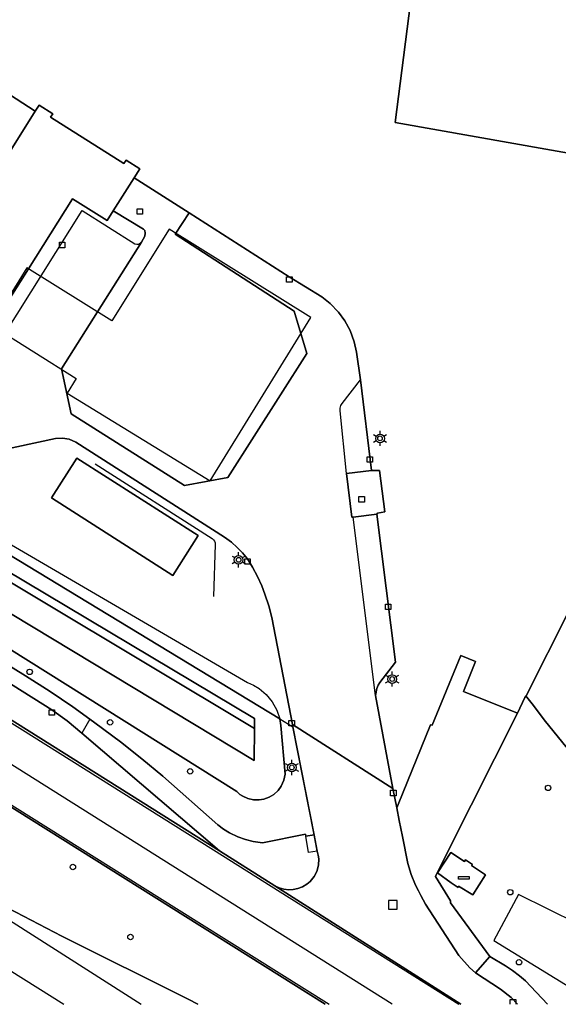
# Model space of a CAD drawing. Header units: metres. Extents: x 108000 to 109000, y 423600 to 424200.
# Tile 2 of 106: x 108080 to 108130, y 423600 to 423691. Entities that reach past the tile are written whole.
import ezdxf

# ---------------------------------------------------------------- set-up
doc = ezdxf.new("R2010")
doc.units = ezdxf.units.M
doc.header["$MEASUREMENT"] = 0
for name, color, linetype in [('Erf', 10, 'Continuous'), ('gesloten verharding', 10, 'Continuous'), ('groenvoorziening', 10, 'Continuous'), ('Hek', 10, 'Continuous'), ('informatiebord', 10, 'Continuous'), ('Inrit', 10, 'Continuous'), ('inspectie- _rioolput', 10, 'Continuous'), ('kolk', 10, 'Continuous'), ('lichtmast', 10, 'Continuous'), ('Luifel', 10, 'Continuous'), ('oever_ slootkant', 10, 'Continuous'), ('open verharding', 10, 'Continuous'), ('OV-baan', 10, 'Continuous'), ('pand', 10, 'Continuous'), ('rietland', 10, 'Continuous'), ('rijbaan lokale weg', 10, 'Continuous'), ('vegetatieobject', 10, 'Continuous'), ('Voetpad', 10, 'Continuous'), ('waterloop_ sloot', 10, 'Continuous'), ('Wegmarkering', 10, 'Continuous')]:
    doc.layers.add(name, color=color, linetype=linetype)

# ---------------------------------------------------------------- blocks, each defined once
blk = doc.blocks.new('138_ACAD_1_FMEBLOCK88')
at = {"layer": 'Inrit', "color": 255}
for points in [[(2.067, -2.456), (1.807, -1.921), (1.409, -0.927), (1.085, 0.095), (0.585, 2.562), (0.3, 4.049), (0.066, 5.226), (-0.289, 7.011), (-9.575, 12.923), (-9.527, 12.702), (-7.576, 2.712), (-7.286, 1.223), (-7.186, 0.842), (-7.146, 0.516), (-7.175, -0.073), (-7.331, -0.644), (-7.57, -1.111), (-7.942, -1.57), (-8.242, -1.827), (-8.634, -2.067), (-9.061, -2.236), (-9.511, -2.332), (-9.905, -2.352), (-10.362, -2.302), (-10.804, -2.176), (-11.206, -1.985), (5.974, -12.924)], [(11.206, -12.924), (10.635, -12.307), (9.643, -11.531), (7.325, -10.014), (6.8, -9.552), (5.801, -8.419), (2.734, -3.682), (2.277, -2.886), (2.067, -2.456)]]:
    blk.add_lwpolyline(points, dxfattribs=at)
blk = doc.blocks.new('138_ACAD_1_FMEBLOCK109')
at = {"layer": 'groenvoorziening', "color": 3}
for points in [[(12.531, -1.58), (15.359, 0.606), (17.41, 1.769), (19.56, 2.736), (20.105, 2.945), (22.024, 3.569), (22.587, 3.721), (24.559, 4.146), (24.199, 4.436), (23.232, 5.039), (22.189, 5.501), (21.093, 5.812), (20.775, 5.872), (19.64, 5.982), (18.502, 5.932), (17.381, 5.724), (15.313, 5.022), (13.826, 4.363), (12.191, 3.475), (10.829, 2.586), (9.358, 1.447), (7.031, -0.162), (5.184, -2.298), (3.911, -2.968), (2.488, -3.543), (1.756, -3.774), (0.863, -4.001), (-0.042, -4.171), (-0.956, -4.284), (-1.876, -4.34), (-2.797, -4.339), (-3.716, -4.28), (-4.478, -4.187), (-5.535, -3.99), (-6.574, -3.717), (-7.59, -3.369), (-8.579, -2.948), (-9.265, -2.603), (-10.063, -2.144), (-11.325, -1.269), (-22.263, 4.166), (-24.559, -0.081), (-14.964, -5.983)], [(7.909, -5.983), (8.494, -5.458), (12.531, -1.58)]]:
    blk.add_lwpolyline(points, dxfattribs=at)
blk = doc.blocks.new('138_ACAD_1_FMEBLOCK110')
at = {"layer": 'groenvoorziening', "color": 3}
blk.add_lwpolyline([(12.124, 5.375), (10.316, 4.993), (7.365, 4.393), (4.42, 3.878, -0.024691), (-1.551, 3.281, -0.116121), (-9.346, 4.877, -0.108734), (-15.788, 9.555), (-17.666, 11.892), (-18.903, 13.511), (-19.392, 14.131), (-19.477, 14.239), (-19.587, 14.102), (-20.263, 12.637), (-26.662, -0.055), (-27.849, -2.437), (-26.467, -4.688), (-26.452, -4.859), (-22.835, -9.836), (-21.381, -10.69), (-20.714, -11.121), (-20.081, -11.6), (-19.534, -12.077), (-19.021, -12.59), (-17.498, -14.239)], format="xyb", dxfattribs=at)
blk.add_lwpolyline([(12.13, -14.239), (14.035, -12.442), (16.009, -10.9), (19.349, -8.53), (20.553, -10.23), (24.429, -7.55), (26.079, -6.35), (27.849, -4.84)], dxfattribs=at)

msp = doc.modelspace()

# ---------------------------------------------------------------- linework, layer by layer
at = {"layer": 'Erf', "color": 52, "true_color": 0xd2d200}
for points in [[(108143.004, 423676.417), (108114.631, 423681.447), (108119.485, 423719.415), (108123.855, 423752.023), (108153.563, 423737.425)], [(108077.211, 423685.156), (108081.385, 423682.481), (108081.738, 423683.041), (108083.007, 423682.241), (108082.804, 423681.92), (108089.565, 423677.644), (108089.768, 423677.965), (108091.036, 423677.163), (108090.509, 423676.326), (108095.596, 423673.082), (108104.854, 423667.179), (108107.861, 423665.351), (108108.642, 423664.728), (108109.406, 423663.925), (108109.989, 423663.114), (108110.462, 423662.235), (108110.849, 423661.196), (108111.067, 423660.221), (108111.424, 423657.684), (108112.435, 423649.312), (108113.196, 423649.309), (108113.676, 423645.47), (108113.002, 423645.372), (108112.933, 423645.255), (108114.654, 423631.602), (108113.21, 423629.719), (108113.061, 423629.474), (108112.927, 423629.157), (108112.808, 423628.533), (108114.426, 423619.935), (108114.781, 423618.15), (108114.898, 423618.439), (108117.882, 423625.813), (108118.06, 423625.768), (108120.686, 423632.199), (108122.051, 423631.656), (108120.944, 423628.895), (108125.937, 423626.876), (108126.613, 423628.341), (108126.723, 423628.478), (108130.722, 423636.362)]]:
    msp.add_lwpolyline(points, dxfattribs=at)
at = {"layer": 'gesloten verharding', "color": 255}
for points in [[(108095.596, 423673.082), (108090.509, 423676.326), (108088.59, 423673.275), (108091.368, 423671.599), (108091.512, 423671.461), (108091.549, 423671.217), (108091.512, 423670.933), (108091.2, 423670.383), (108083.808, 423658.687), (108084.691, 423654.535), (108095.165, 423647.901), (108099.182, 423648.64), (108106.478, 423660.115), (108105.31, 423664.024), (108094.315, 423671.111), (108095.596, 423673.082)], [(108082.889, 423646.774), (108094.092, 423639.613), (108096.421, 423643.29), (108085.212, 423650.447), (108082.889, 423646.774)], [(108112.435, 423649.312), (108110.141, 423649.029), (108110.621, 423644.99), (108110.765, 423644.977), (108112.933, 423645.255), (108113.002, 423645.372), (108113.676, 423645.47), (108113.196, 423649.309), (108112.435, 423649.312)]]:
    msp.add_lwpolyline(points, dxfattribs=at)
at = {"layer": 'groenvoorziening', "color": 3}
msp.add_line((108103.966, 423626.351), (108105.188, 423625.626), dxfattribs=at)
for points in [[(108108.159, 423600), (108049.667, 423636.698), (108012.196, 423660.181), (108008.174, 423662.708), (108000, 423667.844)], [(108042.156, 423663.697), (108042.416, 423663.673), (108042.946, 423663.538), (108100.99, 423629.723), (108101.546, 423629.479), (108102.066, 423629.165), (108102.729, 423628.606), (108103.278, 423627.935), (108103.695, 423627.175), (108103.966, 423626.351)], [(108042.156, 423663.697), (108078.222, 423642.334), (108078.835, 423641.597), (108103.966, 423626.351)], [(108103.966, 423626.351), (108104.063, 423625.752), (108104.468, 423621.256), (108104.353, 423620.687), (108104.116, 423620.156), (108103.811, 423619.739), (108103.43, 423619.39), (108102.988, 423619.122), (108102.502, 423618.947), (108102.055, 423618.874), (108101.539, 423618.887), (108101.035, 423619.001), (108100.563, 423619.212), (108100.293, 423619.389), (108100.002, 423619.642), (108038.834, 423657.966)], [(108105.188, 423625.626), (108105.14, 423625.847), (108103.23, 423635.716), (108102.954, 423636.813), (108102.603, 423637.888), (108102.306, 423638.64), (108101.903, 423639.522), (108101.447, 423640.378), (108100.979, 423641.148), (108100.534, 423641.693), (108100.047, 423642.2), (108099.52, 423642.665), (108098.859, 423643.151), (108085.118, 423651.906), (108084.527, 423652.177), (108083.887, 423652.296), (108083.239, 423652.256), (108077.646, 423651.04)], [(108082.889, 423646.774), (108085.212, 423650.447), (108096.421, 423643.29), (108094.092, 423639.613), (108082.889, 423646.774)], [(108072.09, 423635.542), (108080.478, 423630.345), (108082.758, 423628.875), (108084.843, 423627.46), (108086.414, 423626.341), (108086.895, 423625.998), (108089.245, 423624.233), (108091.222, 423622.671), (108093.163, 423621.064), (108098.261, 423616.572), (108098.773, 423616.182), (108099.317, 423615.84), (108100.087, 423615.462), (108100.793, 423615.209), (108101.522, 423615.03), (108102.372, 423614.92), (108106.346, 423615.721), (108106.379, 423615.52), (108107.139, 423615.636), (108105.188, 423625.626)], [(108121.047, 423613.191), (108121.138, 423613.336), (108121.781, 423612.907), (108121.676, 423612.814), (108122.977, 423611.949), (108121.806, 423610.102), (108120.488, 423610.92), (108120.447, 423610.801), (108119.812, 423611.221), (108118.556, 423612.144), (108119.766, 423614.021), (108121.047, 423613.191)]]:
    msp.add_lwpolyline(points, dxfattribs=at)
msp.add_lwpolyline([(108000, 423657.376), (108003.093, 423655.436), (108006.239, 423653.463), (108006.976, 423652.971), (108030.368, 423638.37), (108046.419, 423628.311), (108063.942, 423617.267), (108069.793, 423613.61), (108069.825, 423613.751), (108070.517, 423613.32, 0.016127), (108073.171, 423611.843), (108083.836, 423606.284), (108095.499, 423600.487), (108096.4, 423600)], format="xyb", dxfattribs=at)
at = {"layer": 'Hek', "color": 30}
msp.add_lwpolyline([(108082.889, 423646.774), (108094.092, 423639.613), (108096.421, 423643.29), (108085.212, 423650.447), (108082.889, 423646.774)], dxfattribs=at)
msp.add_lwpolyline([(108086.92, 423649.918), (108097.741, 423643.013, -0.207328), (108098.016, 423642.469), (108097.848, 423637.655)], format="xyb", dxfattribs=at)
at = {"layer": 'informatiebord', "color": 30, "true_color": 0xf07a00}
msp.add_lwpolyline([(108120.473, 423611.794), (108121.473, 423611.794), (108121.473, 423611.544), (108120.473, 423611.544), (108120.473, 423611.794)], dxfattribs=at)
at = {"layer": 'inspectie- _rioolput', "color": 30}
for p, q in [((108114.811, 423609.586), (108114.011, 423609.586)), ((108114.011, 423609.586), (108114.011, 423608.786)), ((108114.811, 423608.786), (108114.811, 423609.586)), ((108114.011, 423608.786), (108114.811, 423608.786))]:
    msp.add_line(p, q, dxfattribs=at)
at = {"layer": 'kolk', "color": 30, "true_color": 0xf07a00}
for p, q in [((108090.796, 423672.974), (108090.796, 423673.474)), ((108090.796, 423673.474), (108091.296, 423673.474)), ((108091.296, 423672.974), (108090.796, 423672.974)), ((108091.296, 423673.474), (108091.296, 423672.974)), ((108083.624, 423669.872), (108083.624, 423670.372)), ((108083.624, 423670.372), (108084.124, 423670.372)), ((108084.124, 423669.872), (108083.624, 423669.872)), ((108084.124, 423670.372), (108084.124, 423669.872)), ((108104.604, 423666.679), (108104.604, 423667.179)), ((108104.604, 423667.179), (108105.104, 423667.179)), ((108105.104, 423667.179), (108105.104, 423666.679)), ((108105.104, 423666.679), (108104.604, 423666.679)), ((108112.034, 423650.061), (108112.034, 423650.561)), ((108112.034, 423650.561), (108112.534, 423650.561)), ((108112.534, 423650.061), (108112.034, 423650.061)), ((108112.534, 423650.561), (108112.534, 423650.061)), ((108111.289, 423646.384), (108111.289, 423646.884)), ((108111.289, 423646.884), (108111.789, 423646.884)), ((108111.789, 423646.384), (108111.289, 423646.384)), ((108111.789, 423646.884), (108111.789, 423646.384)), ((108100.729, 423640.648), (108100.729, 423641.148)), ((108100.729, 423641.148), (108101.229, 423641.148)), ((108101.229, 423641.148), (108101.229, 423640.648)), ((108101.229, 423640.648), (108100.729, 423640.648)), ((108113.729, 423636.456), (108113.729, 423636.956)), ((108113.729, 423636.956), (108114.229, 423636.956)), ((108114.229, 423636.456), (108113.729, 423636.456)), ((108114.229, 423636.956), (108114.229, 423636.456)), ((108082.656, 423626.689), (108082.656, 423627.189)), ((108082.656, 423627.189), (108083.156, 423627.189)), ((108083.156, 423627.189), (108083.156, 423626.689)), ((108083.156, 423626.689), (108082.656, 423626.689)), ((108104.82, 423625.71), (108104.82, 423626.21)), ((108104.82, 423626.21), (108105.32, 423626.21)), ((108105.32, 423625.71), (108104.82, 423625.71)), ((108105.32, 423626.21), (108105.32, 423625.71)), ((108114.21, 423619.262), (108114.21, 423619.762)), ((108114.21, 423619.762), (108114.71, 423619.762)), ((108114.71, 423619.262), (108114.21, 423619.262)), ((108114.71, 423619.762), (108114.71, 423619.262)), ((108125.269, 423600), (108125.269, 423600.435)), ((108125.269, 423600.435), (108125.769, 423600.435)), ((108125.769, 423600.435), (108125.769, 423600))]:
    msp.add_line(p, q, dxfattribs=at)
at = {"layer": 'lichtmast', "color": 1}
for p, q in [((108112.629, 423652.613), (108112.889, 423652.463)), ((108113.235, 423652.663), (108113.235, 423652.963)), ((108113.581, 423652.463), (108113.841, 423652.613)), ((108112.629, 423651.913), (108112.889, 423652.063)), ((108113.235, 423651.563), (108113.235, 423651.863)), ((108113.581, 423652.063), (108113.841, 423651.913)), ((108100.17, 423641.45), (108100.17, 423641.75)), ((108099.564, 423641.4), (108099.824, 423641.25)), ((108099.564, 423640.7), (108099.824, 423640.85)), ((108100.516, 423641.25), (108100.776, 423641.4)), ((108100.516, 423640.85), (108100.776, 423640.7)), ((108100.17, 423640.35), (108100.17, 423640.65)), ((108113.75, 423630.388), (108114.01, 423630.238)), ((108114.356, 423630.438), (108114.356, 423630.738)), ((108114.702, 423630.238), (108114.962, 423630.388)), ((108113.75, 423629.688), (108114.01, 423629.838)), ((108114.356, 423629.338), (108114.356, 423629.638)), ((108114.702, 423629.838), (108114.962, 423629.688)), ((108104.479, 423622.225), (108104.739, 423622.075)), ((108104.479, 423621.525), (108104.739, 423621.675)), ((108105.085, 423622.275), (108105.085, 423622.575)), ((108105.431, 423622.075), (108105.691, 423622.225)), ((108105.431, 423621.675), (108105.691, 423621.525)), ((108105.085, 423621.175), (108105.085, 423621.475))]:
    msp.add_line(p, q, dxfattribs=at)
for centre in [(108113.235, 423652.263), (108100.17, 423641.05), (108114.356, 423630.038), (108105.085, 423621.875)]:
    msp.add_circle(centre, 0.4, dxfattribs=at)
for centre in [(108113.235, 423652.263), (108100.17, 423641.05), (108114.356, 423630.038), (108105.085, 423621.875)]:
    msp.add_ellipse(centre, major_axis=(0.001, 0.226), ratio=0.911522, dxfattribs=at)
at = {"layer": 'Luifel', "color": 32, "true_color": 0xe17500}
msp.add_lwpolyline([(108080.601, 423668.021), (108077.295, 423662.728), (108085.174, 423657.807), (108084.326, 423656.45), (108097.557, 423648.341), (108106.847, 423663.416), (108093.761, 423671.591), (108088.463, 423663.11), (108080.601, 423668.021)], dxfattribs=at)
at = {"layer": 'oever_ slootkant', "color": 92, "true_color": 0x00c300}
for points in [[(108101.643, 423626.404), (108101.631, 423625.484), (108101.592, 423622.503), (108040.009, 423659.631), (108041.259, 423660.976), (108041.659, 423661.406), (108042.11, 423661.892), (108101.643, 423626.404)], [(108038.834, 423657.966), (108100.002, 423619.642), (108100.293, 423619.389), (108100.563, 423619.212), (108101.035, 423619.001), (108101.539, 423618.887), (108102.055, 423618.874), (108102.502, 423618.947), (108102.988, 423619.122), (108103.43, 423619.39), (108103.811, 423619.739), (108104.116, 423620.156), (108104.353, 423620.687), (108104.468, 423621.256), (108104.063, 423625.752), (108103.966, 423626.351), (108078.835, 423641.597)]]:
    msp.add_lwpolyline(points, dxfattribs=at)
at = {"layer": 'open verharding', "color": 255}
for points in [[(108079.275, 423679.136), (108081.385, 423682.481), (108077.211, 423685.156)], [(108091.2, 423670.383), (108091.512, 423670.933), (108091.549, 423671.217), (108091.512, 423671.461), (108091.368, 423671.599), (108088.59, 423673.275), (108088.031, 423672.386), (108084.826, 423674.402), (108080.745, 423667.931), (108077.415, 423662.653), (108076.973, 423661.952), (108068.518, 423667.282), (108076.517, 423679.971), (108078.868, 423678.49), (108079.275, 423679.136)], [(108067.466, 423676.884), (108063.632, 423675.578), (108057.532, 423673.501), (108057.374, 423673.376), (108057.266, 423673.171), (108057.25, 423672.969), (108057.326, 423672.751), (108057.506, 423672.574), (108062.077, 423669.734), (108066.719, 423666.794), (108071.316, 423663.882), (108076.95, 423660.313), (108077.295, 423660.231), (108077.481, 423660.274), (108077.679, 423660.437), (108078.566, 423661.934), (108085.717, 423673.302), (108090.586, 423670.234), (108090.757, 423670.197), (108090.929, 423670.215), (108091.087, 423670.289), (108091.2, 423670.383)], [(108077.646, 423651.04), (108083.239, 423652.256), (108083.887, 423652.296), (108084.527, 423652.177), (108085.118, 423651.906), (108098.859, 423643.151), (108099.52, 423642.665), (108100.047, 423642.2), (108100.534, 423641.693), (108100.979, 423641.148), (108101.447, 423640.378), (108101.903, 423639.522), (108102.306, 423638.64), (108102.603, 423637.888), (108102.954, 423636.813), (108103.23, 423635.716), (108105.14, 423625.847), (108114.426, 423619.935), (108112.808, 423628.533), (108112.927, 423629.157), (108113.061, 423629.474), (108113.21, 423629.719), (108114.654, 423631.602), (108112.933, 423645.255), (108110.765, 423644.977), (108110.621, 423644.99), (108110.141, 423649.029), (108112.435, 423649.312), (108111.424, 423657.684), (108111.067, 423660.221), (108110.849, 423661.196), (108110.462, 423662.235), (108109.989, 423663.114), (108109.406, 423663.925), (108108.642, 423664.728), (108107.861, 423665.351), (108104.854, 423667.179), (108095.596, 423673.082), (108094.315, 423671.111), (108105.31, 423664.024), (108106.478, 423660.115), (108099.182, 423648.64), (108095.165, 423647.901), (108084.691, 423654.535), (108083.808, 423658.687), (108091.2, 423670.383)], [(108125.937, 423626.876), (108120.944, 423628.895), (108122.051, 423631.656), (108120.686, 423632.199), (108118.06, 423625.768), (108117.882, 423625.813), (108114.898, 423618.439), (108114.781, 423618.15), (108115.015, 423616.973), (108115.3, 423615.486), (108115.8, 423613.019), (108116.124, 423611.997), (108116.522, 423611.002), (108116.782, 423610.468), (108116.992, 423610.038), (108117.449, 423609.242), (108120.516, 423604.505), (108121.515, 423603.372), (108122.04, 423602.91), (108123.365, 423604.403), (108119.748, 423609.38), (108119.733, 423609.551), (108118.351, 423611.802), (108119.538, 423614.184), (108125.937, 423626.876)], [(108121.047, 423613.191), (108119.766, 423614.021), (108118.556, 423612.144), (108119.812, 423611.221), (108120.447, 423610.801), (108120.488, 423610.92), (108121.806, 423610.102), (108122.977, 423611.949), (108121.676, 423612.814), (108121.781, 423612.907), (108121.138, 423613.336), (108121.047, 423613.191)]]:
    msp.add_lwpolyline(points, dxfattribs=at)
msp.add_lwpolyline([(108130.722, 423636.362), (108126.723, 423628.478), (108126.808, 423628.37), (108127.297, 423627.75), (108128.534, 423626.131), (108130.412, 423623.794, 0.108734)], format="xyb", dxfattribs=at)
at = {"layer": 'OV-baan', "color": 254, "true_color": 0xe1e1e1}
msp.add_lwpolyline([(108085.684, 423625.031), (108084.344, 423626.173), (108082.906, 423627.189), (108072.154, 423633.939), (108070.864, 423634.595), (108060.464, 423638.25), (108059.762, 423638.553), (108058.902, 423638.991), (108098.41, 423614.181), (108085.684, 423625.031)], dxfattribs=at)
at = {"layer": 'pand', "color": 1}
for points in [[(108153.563, 423737.425), (108123.855, 423752.023), (108119.485, 423719.415), (108114.631, 423681.447), (108143.004, 423676.417)], [(108088.59, 423673.275), (108090.509, 423676.326), (108091.036, 423677.163), (108089.768, 423677.965), (108089.565, 423677.644), (108082.804, 423681.92), (108083.007, 423682.241), (108081.738, 423683.041), (108081.385, 423682.481), (108079.275, 423679.136), (108078.868, 423678.49), (108076.517, 423679.971), (108068.518, 423667.282), (108076.973, 423661.952), (108077.415, 423662.653), (108080.745, 423667.931), (108084.826, 423674.402), (108088.031, 423672.386), (108088.59, 423673.275)]]:
    msp.add_lwpolyline(points, dxfattribs=at)
at = {"layer": 'rietland', "color": 92, "true_color": 0x00d200}
msp.add_lwpolyline([(108041.659, 423661.406), (108101.631, 423625.484), (108101.643, 423626.404), (108042.11, 423661.892), (108041.659, 423661.406)], dxfattribs=at)
at = {"layer": 'rijbaan lokale weg', "color": 255}
for p, q in [((108000.949, 423652.365), (108084.02, 423600)), ((108069.793, 423613.61), (108091.179, 423600))]:
    msp.add_line(p, q, dxfattribs=at)
for points in [[(108120.689, 423600), (108103.509, 423610.939), (108098.41, 423614.181), (108058.902, 423638.991), (108028.061, 423658.28), (108015.217, 423666.31), (108012.09, 423668.316)], [(108114.353, 423600), (108095.759, 423611.701), (108051.16, 423639.744), (108013.535, 423663.466), (108010.171, 423665.568)], [(108008.174, 423662.708), (108012.196, 423660.181), (108049.667, 423636.698), (108108.159, 423600)]]:
    msp.add_lwpolyline(points, dxfattribs=at)
msp.add_lwpolyline([(108096.4, 423600), (108095.499, 423600.487), (108083.836, 423606.284), (108073.171, 423611.843, -0.016127), (108070.517, 423613.32), (108069.825, 423613.751), (108069.793, 423613.61)], format="xyb", dxfattribs=at)
at = {"layer": 'vegetatieobject', "color": 3}
for centre in [(108080.864, 423630.704), (108088.294, 423626.042), (108095.694, 423621.514), (108128.758, 423619.987), (108084.859, 423612.679), (108125.265, 423610.352), (108090.179, 423606.219), (108126.077, 423603.883)]:
    msp.add_circle(centre, 0.25, dxfattribs=at)
at = {"layer": 'Voetpad', "color": 255}
msp.add_line((108086.414, 423626.341), (108085.684, 423625.031), dxfattribs=at)
for points in [[(108086.414, 423626.341), (108084.843, 423627.46), (108082.758, 423628.875), (108080.478, 423630.345), (108072.09, 423635.542), (108071.63, 423635.746)], [(108070.864, 423634.595), (108072.154, 423633.939), (108082.906, 423627.189), (108084.344, 423626.173), (108085.684, 423625.031)], [(108106.379, 423615.52), (108106.346, 423615.721), (108102.372, 423614.92), (108101.522, 423615.03), (108100.793, 423615.209), (108100.087, 423615.462), (108099.317, 423615.84), (108098.773, 423616.182), (108098.261, 423616.572), (108093.163, 423621.064), (108091.222, 423622.671), (108089.245, 423624.233), (108086.895, 423625.998), (108086.414, 423626.341)], [(108085.684, 423625.031), (108098.41, 423614.181), (108103.509, 423610.939), (108103.911, 423610.748), (108104.353, 423610.622), (108104.81, 423610.572), (108105.204, 423610.592), (108105.654, 423610.687), (108106.081, 423610.857), (108106.473, 423611.097), (108106.773, 423611.354), (108107.145, 423611.813), (108107.384, 423612.28), (108107.54, 423612.85), (108107.569, 423613.44), (108107.529, 423613.766), (108107.429, 423614.147)], [(108107.429, 423614.147), (108107.139, 423615.636), (108106.379, 423615.52)], [(108107.429, 423614.147), (108106.635, 423614.032), (108106.379, 423615.52)], [(108128.702, 423600), (108127.179, 423601.649), (108126.666, 423602.162), (108126.119, 423602.639), (108125.486, 423603.118), (108124.819, 423603.549), (108123.365, 423604.403), (108122.04, 423602.91), (108124.358, 423601.393), (108125.35, 423600.617), (108125.921, 423600)]]:
    msp.add_lwpolyline(points, dxfattribs=at)
at = {"layer": 'waterloop_ sloot', "color": 5}
msp.add_lwpolyline([(108041.659, 423661.406), (108041.259, 423660.976), (108040.009, 423659.631), (108101.592, 423622.503), (108101.631, 423625.484), (108041.659, 423661.406)], dxfattribs=at)
at = {"layer": 'Wegmarkering', "color": 255}
msp.add_line((108112.808, 423628.533), (108110.765, 423644.977), dxfattribs=at)
for points in [[(108114.353, 423600), (108095.759, 423611.701), (108051.16, 423639.744), (108013.535, 423663.466), (108000, 423671.975)], [(108000, 423668.106), (108049.739, 423636.868), (108094.445, 423608.85), (108108.54, 423600)], [(108110.141, 423649.029), (108109.558, 423654.824), (108109.557, 423655.065), (108109.614, 423655.291), (108109.723, 423655.497), (108111.424, 423657.684)], [(108059.636, 423638.239), (108097.856, 423614.277), (108104.001, 423610.387), (108120.521, 423600)]]:
    msp.add_lwpolyline(points, dxfattribs=at)

# ---------------------------------------------------------------- block references
at = {"layer": 'groenvoorziening', "color": 3}
for name, p in [('138_ACAD_1_FMEBLOCK110', (108146.2, 423614.239)), ('138_ACAD_1_FMEBLOCK109', (108148.3, 423605.982))]:
    msp.add_blockref(name, p, dxfattribs=at)
at = {"layer": 'Inrit', "color": 255}
msp.add_blockref('138_ACAD_1_FMEBLOCK88', (108114.715, 423612.923), dxfattribs=at)

doc.saveas('drawing.dxf')
